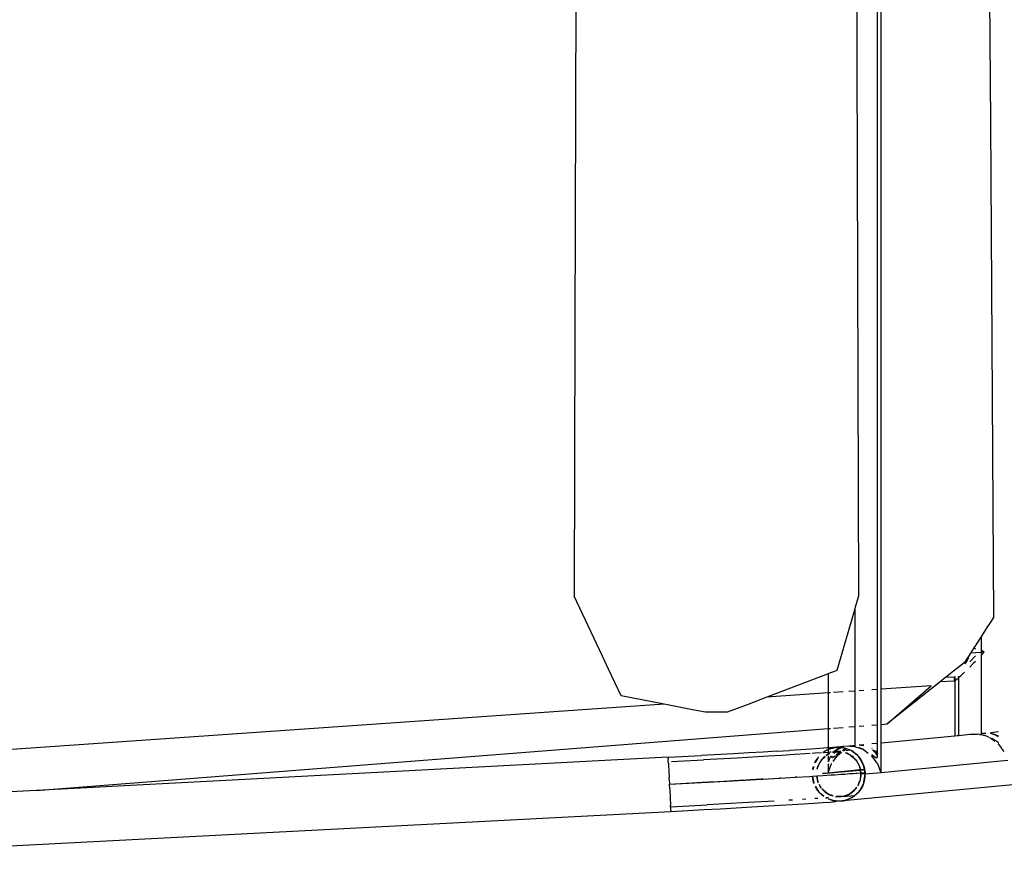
# Model space of a CAD drawing. Header units: millimetres. Extents: x 140304 to 319987, y -10756 to 142544.
# Tile 34 of 203: x 149625 to 150028, y 72756 to 73099. Entities that reach past the tile are written whole.
import ezdxf

# ---------------------------------------------------------------- set-up
doc = ezdxf.new("R2010")
doc.units = ezdxf.units.MM
doc.header["$LTSCALE"] = 10
doc.layers.get('0').update_dxf_attribs({"linetype": 'CONTINUOUS'})
doc.layers.add('furn', color=7, linetype='CONTINUOUS', true_color=0x9c9c9c)

# ---------------------------------------------------------------- blocks, each defined once
blk = doc.blocks.new('cvf')
for p, q in [((175818.45, 63068.15), (175817.67, 62801.71)), ((175932.12, 63068.15), (175933.22, 62691.58)), ((175807.71, 62571.33), (175807.71, 63065.26)), ((175809.24, 62572.79), (175809.24, 63065.37)), ((175763.69, 62885.35), (175762.99, 62776.22)), ((175817.67, 62801.71), (175817.04, 62582.18)), ((175762.99, 62776.22), (175761.68, 62573.42)), ((175933.22, 62691.58), (175933.54, 62582.18)), ((175817.04, 62582.18), (175818.38, 62577.56)), ((175922.04, 62557.82), (175933.54, 62582.18)), ((175818.38, 62577.56), (175818.56, 62576.94)), ((175761.68, 62573.42), (175762.99, 62571.4)), ((175818.56, 62576.94), (175818.56, 62563.51)), ((175818.56, 62576.94), (175821.01, 62568.51)), ((175762.99, 62571.4), (175764.67, 62568.8)), ((175807.71, 62564.11), (175807.71, 62571.33)), ((175809.24, 62564.02), (175809.24, 62572.79)), ((175764.67, 62568.8), (175764.81, 62568.59)), ((175764.81, 62568.59), (175766.69, 62565.7)), ((175766.69, 62560.17), (175766.69, 62565.7)), ((175766.69, 62565.7), (175768.99, 62562.16)), ((175821.01, 62568.51), (175823.18, 62561.05)), ((175768.99, 62562.16), (175769.14, 62561.92)), ((175769.14, 62561.92), (175769.76, 62560.97)), ((175807.71, 62563.76), (175807.71, 62564.11)), ((175807.71, 62543.98), (175807.71, 62563.76)), ((175809.24, 62563.6), (175809.24, 62564.02)), ((175809.24, 62543.87), (175809.24, 62563.6)), ((175818.56, 62563.51), (175818.56, 62562.63)), ((175818.56, 62562.63), (175818.56, 62543.22)), ((175766.69, 62560.17), (175765.54, 62559.11)), ((175765.54, 62559.11), (175766.69, 62557.91)), ((175765.54, 62559.11), (175766.69, 62559.04)), ((175766.69, 62559.04), (175766.69, 62560.17)), ((175766.69, 62559.04), (175769, 62558.91)), ((175766.69, 62557.91), (175766.69, 62559.04)), ((175766.69, 62525.83), (175766.69, 62557.91)), ((175769, 62558.91), (175769.14, 62558.9)), ((175769.14, 62560.37), (175769.76, 62560.97)), ((175769.14, 62558.9), (175771.15, 62558.82)), ((175771.47, 62555.15), (175769.14, 62557.69)), ((175769.76, 62560.97), (175771.15, 62558.82)), ((175771.15, 62558.82), (175771.47, 62558.33)), ((175771.47, 62558.33), (175771.88, 62557.69)), ((175772.01, 62556.87), (175771.88, 62557.69)), ((175771.88, 62557.69), (175773.45, 62555.27)), ((175823.18, 62561.05), (175823.34, 62560.5)), ((175823.34, 62560.5), (175825.91, 62551.66)), ((175919.37, 62552.17), (175922.04, 62557.82)), ((175769.14, 62555.35), (175769.85, 62554.61)), ((175769.85, 62554.61), (175771.47, 62553)), ((175772.77, 62555.11), (175772.01, 62556.87)), ((175773.46, 62554.38), (175772.77, 62555.11)), ((175773.45, 62555.27), (175773.56, 62555.1)), ((175773.56, 62555.1), (175773.65, 62554.96)), ((175773.65, 62554.96), (175774.47, 62554.31)), ((175774.47, 62554.31), (175779.28, 62550.47)), ((175773.56, 62550.91), (175773.68, 62550.79)), ((175773.68, 62550.79), (175775.23, 62549.33)), ((175775.23, 62549.33), (175776.01, 62548.63)), ((175776.01, 62549.28), (175776.01, 62548.63)), ((175776.64, 62549.14), (175776.56, 62549.25)), ((175779.28, 62550.47), (175781.15, 62548.97)), ((175825.91, 62551.66), (175827.19, 62551.17)), ((175827.19, 62551.17), (175828.44, 62550.69)), ((175828.44, 62550.69), (175828.52, 62550.66)), ((175828.52, 62550.66), (175829.41, 62550.32)), ((175829.41, 62550.32), (175854.56, 62540.73)), ((175829.41, 62550.32), (175829.41, 62542.47)), ((175914.2, 62541.22), (175919.37, 62552.17)), ((175776.01, 62548.63), (175776.45, 62548.24)), ((175776.01, 62548.63), (175776.01, 62524.94)), ((175776.45, 62548.24), (175776.64, 62548.08)), ((175776.64, 62548.08), (175777.29, 62547.57)), ((175777.29, 62547.57), (175777.37, 62547.53)), ((175777.54, 62547.89), (175777.48, 62547.99)), ((175777.48, 62547.47), (175777.54, 62547.44)), ((175777.54, 62549.19), (175777.54, 62547.89)), ((175777.74, 62547.57), (175777.54, 62547.89)), ((175777.54, 62547.89), (175777.54, 62547.44)), ((175777.54, 62547.44), (175777.73, 62547.34)), ((175777.54, 62547.44), (175777.54, 62524.8)), ((175777.73, 62549.12), (175777.62, 62549.18)), ((175777.73, 62549.18), (175777.73, 62549.12)), ((175781.22, 62548.92), (175777.73, 62549.12)), ((175777.74, 62547.57), (175777.73, 62549.12)), ((175777.73, 62547.34), (175777.74, 62547.57)), ((175777.73, 62547.34), (175783.62, 62547)), ((175781.15, 62548.97), (175781.22, 62548.92)), ((175781.22, 62548.92), (175783.62, 62547)), ((175783.62, 62547), (175805.21, 62529.74)), ((175787.3, 62545.39), (175807.71, 62543.98)), ((175805.21, 62529.74), (175787.3, 62545.39)), ((175807.71, 62543.29), (175807.71, 62543.98)), ((175807.71, 62529.55), (175807.71, 62543.29)), ((175809.1, 62543.88), (175809.24, 62543.87)), ((175809.24, 62543.87), (175811.58, 62543.71)), ((175809.24, 62543.13), (175809.24, 62543.87)), ((175809.24, 62529.43), (175809.24, 62543.13)), ((175814.86, 62543.48), (175816.68, 62543.35)), ((175818.56, 62543.22), (175821.01, 62543.05)), ((175818.56, 62543.22), (175818.56, 62542.18)), ((175818.56, 62542.18), (175818.56, 62528.7)), ((175823.34, 62542.89), (175827.19, 62542.63)), ((175828.52, 62542.53), (175829.41, 62542.47)), ((175829.41, 62542.47), (175854.56, 62540.73)), ((175829.41, 62542.47), (175829.41, 62541.06)), ((175896.67, 62537.82), (175914.2, 62541.22)), ((175829.41, 62541.06), (175829.41, 62527.85)), ((175854.56, 62540.73), (175862.64, 62537.65)), ((175862.64, 62537.65), (175870.83, 62534.52)), ((175884.34, 62535.42), (175896.67, 62537.82)), ((175896.67, 62537.82), (176380.42, 62504.32)), ((175870.83, 62534.52), (175879.74, 62534.52)), ((175879.74, 62534.52), (175884.34, 62535.42)), ((175807.71, 62529.55), (175805.21, 62529.74)), ((175807.71, 62521.93), (175807.71, 62529.55)), ((175809.24, 62529.43), (175809.1, 62529.44)), ((175811.58, 62529.25), (175809.24, 62529.43)), ((175809.24, 62521.79), (175809.24, 62529.43)), ((175759.71, 62526.49), (175762.99, 62526.18)), ((175761.02, 62525.37), (175759.81, 62524.87)), ((175759.88, 62524.6), (175761.21, 62525.32)), ((175761.91, 62525.73), (175761.02, 62525.37)), ((175761.21, 62525.32), (175761.27, 62525.34)), ((175761.27, 62525.34), (175762.9, 62525.83)), ((175762.32, 62525.78), (175761.91, 62525.73)), ((175762.9, 62525.83), (175762.95, 62525.87)), ((175762.99, 62525.84), (175762.95, 62525.87)), ((175762.95, 62525.87), (175762.99, 62525.84)), ((175764.81, 62526.01), (175765.92, 62525.87)), ((175765.92, 62525.87), (175764.81, 62525.98)), ((175766.69, 62525.46), (175764.81, 62525)), ((175765.11, 62524.91), (175766.69, 62525.36)), ((175765.92, 62525.87), (175766.69, 62525.83)), ((175766.69, 62525.68), (175766.69, 62525.83)), ((175766.69, 62525.46), (175766.69, 62525.68)), ((175766.69, 62525.36), (175766.69, 62525.46)), ((175766.69, 62525.36), (175766.94, 62525.38)), ((175767.45, 62525.43), (175767.08, 62525.43)), ((175767.45, 62525.43), (175768.34, 62525.52)), ((175769.14, 62525.6), (175768.34, 62525.52)), ((175769.36, 62525.57), (175769.14, 62525.6)), ((175769.98, 62525.52), (175769.36, 62525.57)), ((175770.4, 62525.48), (175769.98, 62525.52)), ((175769.98, 62525.52), (175770.44, 62525.47)), ((175770.44, 62525.47), (175770.4, 62525.48)), ((175770.44, 62525.47), (175771.47, 62525.37)), ((175771.47, 62525.37), (175773.56, 62525.17)), ((175773.56, 62525.17), (175776.01, 62524.94)), ((175816.68, 62528.85), (175814.86, 62528.99)), ((175821.01, 62528.51), (175818.56, 62528.7)), ((175818.56, 62528.7), (175818.56, 62520.9)), ((175827.19, 62528.03), (175823.34, 62528.33)), ((175829.41, 62527.85), (175828.52, 62527.92)), ((176153.83, 62502.54), (175829.41, 62527.85)), ((175829.41, 62527.85), (175829.41, 62519.95)), ((175758.77, 62520.32), (175759.71, 62521.56)), ((175759.81, 62524.87), (175759.69, 62524.78)), ((175759.71, 62524.48), (175759.88, 62524.6)), ((175760.18, 62522.55), (175759.71, 62522.18)), ((175759.71, 62521.56), (175759.8, 62521.63)), ((175761.2, 62523.17), (175760.18, 62522.55)), ((175761.12, 62522.61), (175761.78, 62523.09)), ((175762.36, 62523.87), (175761.2, 62523.17)), ((175761.78, 62523.09), (175762.99, 62523.99)), ((175762.99, 62524.25), (175762.93, 62524.22)), ((175762.99, 62523.99), (175763.19, 62524.08)), ((175763.45, 62524.2), (175764.81, 62524.82)), ((175764.81, 62524.82), (175765.11, 62524.91)), ((175776.01, 62524.94), (175776.64, 62524.88)), ((175776.64, 62524.88), (175777.48, 62524.8)), ((175777.48, 62524.8), (175777.54, 62524.8)), ((175777.54, 62524.8), (175807.71, 62521.93)), ((175807.71, 62521.63), (175807.71, 62521.93)), ((175807.71, 62521.57), (175807.71, 62521.63)), ((175807.71, 62520.13), (175807.71, 62521.57)), ((175809.1, 62521.8), (175809.24, 62521.79)), ((175809.24, 62521.79), (175811.58, 62521.56)), ((175809.24, 62521.48), (175809.24, 62521.79)), ((175809.24, 62521.43), (175809.24, 62521.48)), ((175809.24, 62519.95), (175809.24, 62521.43)), ((175814.86, 62521.25), (175816.11, 62521.11)), ((175816.11, 62521.11), (175814.86, 62520.94)), ((175814.86, 62520.91), (175816.53, 62521.07)), ((175816.11, 62521.11), (175816.53, 62521.07)), ((175816.53, 62521.07), (175816.62, 62521.08)), ((175816.62, 62521.08), (175816.68, 62521.05)), ((175816.62, 62521.08), (175816.68, 62521.08)), ((175757.3, 62518.44), (175758.1, 62519.47)), ((175758.1, 62519.47), (175758.77, 62520.32)), ((175807.71, 62519.92), (175807.71, 62520.13)), ((175807.71, 62517.43), (175807.71, 62519.92)), ((175807.72, 62517.17), (175807.71, 62517.43)), ((175807.72, 62513.91), (175807.72, 62517.17)), ((175809.24, 62517.66), (175809.1, 62517.47)), ((175809.24, 62519.77), (175809.24, 62519.95)), ((175809.24, 62517.66), (175809.24, 62519.77)), ((175809.93, 62518.59), (175809.24, 62517.66)), ((175809.24, 62517.24), (175809.24, 62517.66)), ((175809.24, 62517.02), (175809.24, 62517.24)), ((175809.24, 62516.12), (175809.24, 62517.02)), ((175809.4, 62516.88), (175809.45, 62516.97)), ((175809.45, 62516.97), (175809.56, 62517.2)), ((175809.56, 62517.2), (175809.87, 62517.79)), ((175809.87, 62517.79), (175811.26, 62519.19)), ((175811.26, 62519.19), (175809.93, 62518.59)), ((175811.23, 62516.99), (175811.01, 62516.82)), ((175811.58, 62517.26), (175811.23, 62516.99)), ((175811.39, 62519.71), (175811.35, 62519.69)), ((175811.58, 62519.86), (175811.39, 62519.71)), ((175812.99, 62517.68), (175814.86, 62519.06)), ((175814.91, 62519.36), (175814.86, 62519.32)), ((175814.86, 62519.06), (175814.86, 62519.24)), ((175816.67, 62520.07), (175814.91, 62519.36)), ((175815.32, 62519.27), (175816.68, 62519.89)), ((175816.68, 62519.89), (175818.56, 62520.43)), ((175817.25, 62516.66), (175819.25, 62518.38)), ((175817.86, 62517.39), (175817.25, 62516.66)), ((175819.25, 62518.38), (175817.86, 62517.39)), ((175818.56, 62520.9), (175818.56, 62520.56)), ((175818.56, 62520.9), (175820.46, 62520.71)), ((175818.56, 62520.56), (175818.56, 62520.54)), ((175818.56, 62520.56), (175818.59, 62520.54)), ((175818.56, 62520.43), (175818.68, 62520.55)), ((175818.56, 62520.43), (175818.59, 62520.54)), ((175818.68, 62520.55), (175818.59, 62520.54)), ((175820.46, 62520.71), (175818.68, 62520.55)), ((175819.93, 62518.86), (175819.25, 62518.38)), ((175819.25, 62518.38), (175819.72, 62518.78)), ((175819.32, 62520.51), (175820.96, 62520.66)), ((175819.72, 62518.78), (175819.93, 62518.86)), ((175820.19, 62519.04), (175819.93, 62518.86)), ((175819.93, 62518.86), (175820.23, 62518.97)), ((175820.18, 62516.89), (175821.09, 62517.43)), ((175820.58, 62517.24), (175820.18, 62516.89)), ((175822.87, 62520.01), (175820.19, 62519.04)), ((175820.23, 62518.97), (175821.93, 62519.6)), ((175820.23, 62518.97), (175822.11, 62518.79)), ((175820.46, 62520.71), (175820.96, 62520.66)), ((175821.09, 62517.43), (175820.58, 62517.24)), ((175820.96, 62520.66), (175821.01, 62520.67)), ((175821.01, 62520.67), (175822.3, 62520.51)), ((175822.3, 62517.88), (175821.09, 62517.43)), ((175821.09, 62517.43), (175821.77, 62517.83)), ((175821.77, 62517.83), (175822.29, 62517.95)), ((175821.93, 62519.6), (175822.16, 62519.68)), ((175822.26, 62519.44), (175821.93, 62519.6)), ((175822.16, 62519.68), (175822.21, 62519.66)), ((175822.21, 62519.66), (175823.11, 62520.03)), ((175822.21, 62519.66), (175823.61, 62518.76)), ((175823.09, 62518.8), (175822.26, 62519.44)), ((175822.72, 62520.51), (175823.34, 62520.45)), ((175823.11, 62520.03), (175822.87, 62520.01)), ((175823.11, 62520.03), (175823.27, 62520.1)), ((175823.83, 62520.1), (175823.11, 62520.03)), ((175823.27, 62520.1), (175823.83, 62520.1)), ((175823.34, 62520.45), (175825.54, 62520.24)), ((175823.83, 62520.1), (175823.94, 62520.1)), ((175825.34, 62519.39), (175823.94, 62520.1)), ((175823.94, 62520.1), (175824.04, 62520.1)), ((175825.54, 62516.91), (175823.96, 62518.13)), ((175825.54, 62520.24), (175824.04, 62520.1)), ((175824.04, 62520.1), (175825.43, 62519.55)), ((175824.04, 62520.1), (175826.52, 62520.1)), ((175824.25, 62518.35), (175825.15, 62517.77)), ((175826.3, 62518.35), (175824.25, 62518.35)), ((175824.38, 62518.44), (175826.3, 62518.35)), ((175824.53, 62518.56), (175826.3, 62518.35)), ((175825.15, 62517.77), (175826.09, 62516.98)), ((175826.43, 62518.38), (175825.34, 62519.39)), ((175825.43, 62519.55), (175827.12, 62518.3)), ((175825.54, 62520.24), (175825.69, 62520.25)), ((175825.69, 62520.25), (175825.98, 62520.2)), ((175825.98, 62520.2), (175827.04, 62520.1)), ((175826.52, 62520.1), (175825.98, 62520.2)), ((175826.43, 62518.38), (175826.3, 62518.35)), ((175826.46, 62518.35), (175826.43, 62518.38)), ((175827.08, 62517.77), (175826.46, 62518.35)), ((175826.73, 62518.35), (175826.46, 62518.35)), ((175826.52, 62520.1), (175827.04, 62520.1)), ((175827.19, 62519.97), (175826.52, 62520.1)), ((175826.73, 62518.35), (175826.8, 62518.32)), ((175826.8, 62518.32), (175826.89, 62518.32)), ((175826.89, 62518.32), (175827.12, 62518.3)), ((175827.04, 62520.1), (175827.19, 62520.12)), ((175827.04, 62520.1), (175827.19, 62520.04)), ((175827.12, 62518.3), (175827.19, 62518.29)), ((175827.19, 62520.12), (175827.45, 62520.1)), ((175827.19, 62520.04), (175827.56, 62519.9)), ((175827.56, 62519.9), (175827.19, 62519.97)), ((175827.19, 62518.25), (175827.19, 62518.29)), ((175827.19, 62518.29), (175827.69, 62518.25)), ((175827.19, 62518.25), (175827.27, 62518.15)), ((175827.27, 62518.15), (175827.38, 62518)), ((175827.47, 62518.07), (175827.27, 62518.15)), ((175827.45, 62520.1), (175828.52, 62520.02)), ((175827.47, 62518.07), (175827.5, 62518.1)), ((175828.48, 62519.73), (175827.56, 62519.9)), ((175827.56, 62519.9), (175828.52, 62519.55)), ((175828.17, 62518.21), (175828.52, 62518.18)), ((175828.52, 62519.71), (175828.48, 62519.73)), ((175828.52, 62520.02), (175829.41, 62519.95)), ((175829.41, 62519.28), (175828.52, 62519.71)), ((175828.52, 62519.55), (175829.41, 62519.21)), ((175828.52, 62518.18), (175828.78, 62518.15)), ((175828.69, 62517.67), (175829.33, 62517.45)), ((175828.78, 62518.15), (175829.41, 62518.11)), ((175829.41, 62517.35), (175828.78, 62517.58)), ((175829.33, 62517.45), (175829.41, 62517.39)), ((175829.41, 62519.95), (175829.86, 62519.91)), ((175829.41, 62519.95), (175829.41, 62519.28)), ((175830, 62518.99), (175829.41, 62519.28)), ((175829.41, 62519.28), (175829.41, 62519.21)), ((175829.41, 62519.21), (175830, 62518.99)), ((175829.41, 62519.21), (175829.41, 62518.11)), ((175829.41, 62518.11), (175831.39, 62517.96)), ((175829.41, 62518.11), (175829.41, 62517.39)), ((175829.41, 62517.39), (175829.41, 62517.35)), ((175829.41, 62517.35), (175829.41, 62516.94)), ((175829.53, 62517.31), (175829.41, 62517.35)), ((175829.7, 62517.24), (175829.53, 62517.31)), ((175829.53, 62517.31), (175830.2, 62516.81)), ((175830.2, 62516.81), (175829.7, 62517.24)), ((175829.86, 62519.91), (175832.87, 62519.7)), ((175830, 62518.99), (175830.58, 62518.78)), ((175830.75, 62518.63), (175830, 62518.99)), ((175830.58, 62518.78), (175830.75, 62518.63)), ((175830.75, 62518.63), (175831.54, 62517.95)), ((175831.03, 62518.49), (175830.75, 62518.63)), ((175831.6, 62518), (175831.03, 62518.49)), ((175831.39, 62517.96), (175831.54, 62517.95)), ((175832.2, 62517.9), (175834.7, 62517.72)), ((175832.87, 62519.7), (175836.48, 62519.46)), ((175834.7, 62517.72), (175836.02, 62517.64)), ((175836.48, 62519.46), (175840.63, 62519.19)), ((175836.82, 62517.58), (175838.67, 62517.46)), ((175838.67, 62517.46), (175843.25, 62517.17)), ((175840.63, 62519.19), (175845.3, 62518.9)), ((175843.25, 62517.17), (175848.4, 62516.85)), ((175850.43, 62518.59), (175845.3, 62518.9)), ((175850.43, 62518.59), (175855.99, 62518.26)), ((175855.99, 62518.26), (175861.92, 62517.92)), ((175861.92, 62517.92), (175868.15, 62517.56)), ((175868.15, 62517.56), (175881.33, 62516.84)), ((175755.84, 62514.72), (175807.71, 62509.79)), ((175807.71, 62510.05), (175807.72, 62513.65)), ((175807.72, 62513.65), (175807.72, 62513.91)), ((175807.8, 62510.03), (175809.1, 62513.42)), ((175809.17, 62513.51), (175809.32, 62513.7)), ((175809.24, 62516.12), (175809.4, 62516.88)), ((175809.46, 62515.81), (175809.24, 62516.12)), ((175809.32, 62513.7), (175811.58, 62516.63)), ((175810.04, 62516.07), (175809.46, 62515.81)), ((175811.01, 62516.82), (175810.04, 62516.07)), ((175811.58, 62516.63), (175811.67, 62516.7)), ((175815.21, 62513.46), (175814.9, 62512.79)), ((175814.9, 62512.79), (175814.93, 62512.96)), ((175814.93, 62512.96), (175815.21, 62513.46)), ((175815.21, 62513.46), (175816.56, 62515.84)), ((175816.01, 62515.18), (175815.21, 62513.46)), ((175816.56, 62515.84), (175816.01, 62515.18)), ((175817.25, 62516.66), (175816.56, 62515.84)), ((175816.56, 62515.84), (175816.82, 62516.3)), ((175817.83, 62514.59), (175816.75, 62512.69)), ((175816.75, 62512.69), (175817.71, 62514.59)), ((175816.82, 62516.3), (175817.25, 62516.66)), ((175817.71, 62514.59), (175817.93, 62514.82)), ((175818.02, 62515.01), (175818.04, 62514.97)), ((175818.15, 62515.16), (175818.04, 62514.97)), ((175818.05, 62514.95), (175818.67, 62515.6)), ((175818.67, 62515.6), (175818.15, 62515.16)), ((175820.18, 62516.89), (175818.67, 62515.6)), ((175818.67, 62515.6), (175819.52, 62516.5)), ((175819.52, 62516.5), (175820.18, 62516.89)), ((175827.45, 62514.34), (175825.54, 62516.91)), ((175826.38, 62516.74), (175827.14, 62516.11)), ((175827.14, 62516.11), (175827.7, 62515.81)), ((175827.7, 62515.81), (175827.88, 62516.09)), ((175827.88, 62516.09), (175827.74, 62516.65)), ((175827.88, 62516.64), (175827.88, 62516.09)), ((175828.02, 62513.57), (175827.99, 62513.61)), ((175829.41, 62509.79), (175828.02, 62513.57)), ((175828.46, 62516.6), (175828.52, 62516.53)), ((175828.52, 62516.53), (175829.35, 62514.48)), ((175829.35, 62514.48), (175829.36, 62514.21)), ((175829.37, 62513.41), (175829.41, 62509.79)), ((175829.41, 62516.54), (175829.41, 62514.21)), ((175829.41, 62513.37), (175829.41, 62509.79)), ((175831.79, 62515.44), (175830.61, 62516.46)), ((175830.69, 62516.45), (175831.44, 62515.9)), ((175831.44, 62515.9), (175831.79, 62515.44)), ((175832.12, 62515.16), (175831.79, 62515.44)), ((175831.79, 62515.44), (175832.43, 62514.61)), ((175832.43, 62514.61), (175832.12, 62515.16)), ((175832.77, 62513.99), (175832.43, 62514.61)), ((175832.43, 62514.61), (175832.9, 62513.98)), ((175833.38, 62512.9), (175832.9, 62513.77)), ((175832.95, 62513.92), (175833.03, 62513.82)), ((175833.03, 62513.82), (175833.38, 62512.9)), ((175833.73, 62515.8), (175833.41, 62516.28)), ((175833.47, 62516.28), (175833.73, 62515.8)), ((175833.73, 62515.8), (175834.82, 62513.86)), ((175834.79, 62514.24), (175833.73, 62515.8)), ((175834.92, 62513.86), (175834.79, 62514.24)), ((175848.4, 62516.85), (175854.06, 62516.51)), ((175854.06, 62516.51), (175866.65, 62515.79)), ((175866.65, 62515.79), (175880.47, 62515.02)), ((175893.55, 62514.32), (175880.47, 62515.02)), ((175895.02, 62516.11), (175881.33, 62516.84)), ((175894.88, 62513.51), (175894.84, 62512.79)), ((175894.88, 62513.51), (175894.94, 62514.57)), ((175894.94, 62514.57), (175894.98, 62515.44)), ((175895.02, 62516.11), (175894.98, 62515.44)), ((175895.02, 62516.11), (176153.83, 62502.54)), ((175807.71, 62509.79), (175807.71, 62510.05)), ((175807.71, 62509.79), (175807.8, 62510.03)), ((175807.71, 62509.79), (175814.26, 62509.17)), ((175814.26, 62509.17), (175814.28, 62509.33)), ((175814.36, 62508.55), (175814.26, 62509.17)), ((175814.79, 62512.57), (175814.27, 62509.72)), ((175814.27, 62509.72), (175814.3, 62509.39)), ((175814.27, 62509.72), (175814.35, 62509.71)), ((175814.3, 62509.39), (175814.28, 62509.33)), ((175814.28, 62509.33), (175815.99, 62509.17)), ((175814.28, 62509.33), (175814.36, 62508.55)), ((175814.3, 62509.39), (175814.35, 62509.71)), ((175814.35, 62509.71), (175814.59, 62511.03)), ((175814.35, 62509.71), (175816.01, 62509.56)), ((175814.59, 62511.03), (175814.61, 62511.2)), ((175816.25, 62510.88), (175814.59, 62511.03)), ((175814.61, 62511.2), (175814.9, 62512.79)), ((175816.28, 62511.04), (175814.61, 62511.2)), ((175814.9, 62512.79), (175814.79, 62512.57)), ((175816.03, 62509.37), (175815.99, 62509.17)), ((175815.99, 62509.17), (175816.1, 62508.51)), ((175816.01, 62509.63), (175816.25, 62510.88)), ((175816.01, 62509.63), (175816.07, 62509.62)), ((175816.01, 62509.56), (175816.01, 62509.63)), ((175816.01, 62509.56), (175816.06, 62509.56)), ((175816.03, 62509.37), (175816.01, 62509.56)), ((175816.06, 62509.56), (175816.03, 62509.37)), ((175816.1, 62508.51), (175816.03, 62509.37)), ((175816.07, 62509.62), (175816.06, 62509.56)), ((175816.06, 62509.56), (175816.31, 62509.54)), ((175816.29, 62510.87), (175816.07, 62509.62)), ((175816.07, 62509.62), (175818, 62509.45)), ((175816.25, 62510.88), (175816.28, 62511.04)), ((175816.29, 62510.87), (175816.25, 62510.88)), ((175816.28, 62511.04), (175816.51, 62512.23)), ((175816.32, 62511.03), (175816.28, 62511.04)), ((175816.32, 62511.03), (175816.29, 62510.87)), ((175831.69, 62509.41), (175816.29, 62510.87)), ((175816.31, 62509.54), (175819.09, 62509.33)), ((175816.51, 62512.23), (175816.32, 62511.03)), ((175829.41, 62509.79), (175816.32, 62511.03)), ((175816.51, 62512.23), (175816.54, 62512.3)), ((175816.54, 62512.3), (175816.56, 62512.36)), ((175816.75, 62512.69), (175816.56, 62512.36)), ((175818, 62509.45), (175820.72, 62509.25)), ((175819.09, 62509.33), (175820.72, 62509.25)), ((175820.72, 62509.25), (175822.58, 62509.08)), ((175822.58, 62509.08), (175824.13, 62509)), ((175824.13, 62509), (175826.74, 62508.8)), ((175831.71, 62509.57), (175829.41, 62509.79)), ((175833.69, 62512.36), (175833.38, 62512.9)), ((175833.38, 62512.9), (175833.76, 62511.92)), ((175833.76, 62511.92), (175833.69, 62512.36)), ((175833.88, 62511.22), (175833.76, 62511.92)), ((175833.76, 62511.92), (175833.98, 62511.35)), ((175833.98, 62511.35), (175833.99, 62511.22)), ((175835.43, 62512.31), (175835.63, 62511.12)), ((175835.73, 62511.51), (175835.46, 62512.3)), ((175835.76, 62511.11), (175835.73, 62511.51)), ((175894.72, 62510.48), (175894.58, 62507.8)), ((175894.72, 62510.48), (175894.73, 62510.57)), ((175894.84, 62512.79), (175894.73, 62510.57)), ((175723.76, 62507.68), (175823.18, 62498.24)), ((175814.36, 62508.55), (175814.49, 62506.83)), ((175814.8, 62505.93), (175814.36, 62508.55)), ((175814.49, 62506.83), (175814.8, 62505.93)), ((175814.89, 62505.37), (175814.8, 62505.93)), ((175814.8, 62505.93), (175815.15, 62504.92)), ((175815.15, 62504.92), (175814.89, 62505.37)), ((175815.15, 62504.92), (175815.43, 62504.1)), ((175816.49, 62502.54), (175815.15, 62504.92)), ((175816.24, 62506.99), (175816.1, 62508.51)), ((175816.1, 62508.51), (175816.45, 62506.42)), ((175816.45, 62506.42), (175816.24, 62506.99)), ((175816.45, 62506.42), (175816.53, 62505.98)), ((175816.83, 62505.44), (175816.45, 62506.42)), ((175816.53, 62505.98), (175816.83, 62505.44)), ((175816.83, 62505.44), (175817.07, 62505.01)), ((175817.19, 62504.52), (175816.83, 62505.44)), ((175826.74, 62508.8), (175828.21, 62508.73)), ((175828.21, 62508.73), (175831.55, 62508.51)), ((175828.21, 62508.73), (175831.55, 62508.49)), ((175831.55, 62508.49), (175834.08, 62508.33)), ((175832.24, 62503.48), (175833.06, 62504.91)), ((175833.09, 62504.9), (175832.5, 62503.75)), ((175833.39, 62505.5), (175833.66, 62505.98)), ((175833.66, 62505.98), (175833.67, 62506.04)), ((175833.67, 62506.04), (175833.71, 62506.11)), ((175834.14, 62508.33), (175833.71, 62506.11)), ((175833.71, 62506.11), (175834.08, 62508.33)), ((175834.08, 62508.33), (175834.14, 62508.33)), ((175834.14, 62508.33), (175835.8, 62508.22)), ((175835.25, 62505.38), (175835.32, 62505.55)), ((175835.32, 62505.55), (175835.29, 62505.38)), ((175835.8, 62508.22), (175835.32, 62505.55)), ((175835.32, 62505.55), (175835.43, 62505.77)), ((175835.43, 62505.77), (175835.87, 62508.22)), ((175835.8, 62508.22), (175835.87, 62508.22)), ((175835.87, 62508.22), (175836.94, 62508.15)), ((175836.94, 62508.15), (175842.84, 62507.82)), ((175842.35, 62508.1), (175842.29, 62508.14)), ((175842.92, 62508.06), (175842.35, 62508.1)), ((175842.92, 62508.09), (175842.35, 62508.1)), ((175842.84, 62507.82), (175842.88, 62507.79)), ((175842.88, 62507.79), (175849.27, 62507.43)), ((175848.79, 62507.69), (175848.74, 62507.71)), ((175849.34, 62507.65), (175848.79, 62507.69)), ((175849.34, 62507.68), (175848.79, 62507.69)), ((175849.27, 62507.43), (175849.31, 62507.41)), ((175849.31, 62507.41), (175856.16, 62507.02)), ((175856.16, 62507.02), (175856.99, 62506.99)), ((175856.82, 62507.22), (175856.19, 62507.26)), ((175861.37, 62506.93), (175856.82, 62507.22)), ((175856.99, 62506.99), (175863.33, 62506.63)), ((175862.33, 62506.89), (175861.37, 62506.93)), ((175862.83, 62506.86), (175862.33, 62506.89)), ((175862.87, 62506.84), (175862.83, 62506.86)), ((175863.33, 62506.63), (175863.37, 62506.61)), ((175863.37, 62506.61), (175863.42, 62506.62)), ((175863.42, 62506.62), (175864.04, 62506.59)), ((175863.98, 62506.8), (175863.93, 62506.78)), ((175867.46, 62506.58), (175863.98, 62506.8)), ((175864.04, 62506.59), (175870.87, 62506.19)), ((175868.24, 62506.55), (175867.46, 62506.58)), ((175873.9, 62506.22), (175868.24, 62506.55)), ((175870.87, 62506.19), (175871.38, 62506.18)), ((175871.38, 62506.18), (175878.56, 62505.79)), ((175874.49, 62506.2), (175873.9, 62506.22)), ((175878.06, 62506.01), (175874.49, 62506.2)), ((175878.11, 62505.99), (175878.06, 62506.01)), ((175878.56, 62505.79), (175878.6, 62505.77)), ((175878.6, 62505.77), (175878.95, 62505.77)), ((175880.6, 62505.85), (175878.62, 62505.98)), ((175878.95, 62505.77), (175886.48, 62505.34)), ((175881, 62505.84), (175880.6, 62505.85)), ((175887.47, 62505.48), (175881, 62505.84)), ((175886.48, 62505.34), (175886.65, 62505.35)), ((175886.65, 62505.35), (175894.43, 62504.92)), ((175887.68, 62505.48), (175887.47, 62505.48)), ((175894.44, 62505.13), (175887.68, 62505.48)), ((175894.34, 62503.1), (175894.43, 62504.92)), ((175894.43, 62504.92), (175894.44, 62505.13)), ((175894.54, 62506.95), (175894.44, 62505.13)), ((175894.54, 62506.95), (175894.58, 62507.8)), ((175815.43, 62504.1), (175816.49, 62502.54)), ((175816.77, 62502.04), (175816.49, 62502.54)), ((175816.49, 62502.54), (175816.9, 62501.92)), ((175816.9, 62501.92), (175816.77, 62502.04)), ((175816.9, 62501.92), (175817.03, 62501.72)), ((175818.6, 62500.45), (175816.9, 62501.92)), ((175817.03, 62501.72), (175819.19, 62499.84)), ((175817.28, 62504.4), (175817.19, 62504.52)), ((175817.69, 62503.91), (175817.65, 62503.91)), ((175817.69, 62503.91), (175817.79, 62503.73)), ((175817.79, 62503.73), (175818.1, 62503.18)), ((175818.42, 62502.9), (175817.79, 62503.73)), ((175818.1, 62503.18), (175818.42, 62502.9)), ((175818.78, 62502.43), (175818.42, 62502.9)), ((175818.42, 62502.9), (175820.02, 62501.52)), ((175820.02, 62501.52), (175818.78, 62502.43)), ((175820.02, 62501.52), (175820.52, 62501.1)), ((175820.69, 62501.03), (175820.02, 62501.52)), ((175820.52, 62501.1), (175820.69, 62501.03)), ((175820.88, 62500.89), (175820.69, 62501.03)), ((175820.69, 62501.03), (175823.33, 62500.02)), ((175823.33, 62500.02), (175820.88, 62500.89)), ((175827.36, 62500.25), (175829.01, 62500.84)), ((175829.01, 62500.84), (175828.45, 62500.51)), ((175829.01, 62500.84), (175829.13, 62500.91)), ((175830.04, 62501.44), (175829.13, 62500.91)), ((175829.13, 62500.91), (175829.63, 62501.1)), ((175829.63, 62501.1), (175830.04, 62501.44)), ((175830.04, 62501.44), (175831.55, 62502.74)), ((175830.7, 62501.83), (175830.04, 62501.44)), ((175831.55, 62502.74), (175830.7, 62501.83)), ((175832.97, 62501.67), (175831.14, 62500.11)), ((175831.17, 62500.1), (175832.36, 62500.95)), ((175831.94, 62503.15), (175831.55, 62502.74)), ((175831.55, 62502.74), (175832, 62503.12)), ((175832.5, 62503.75), (175832.24, 62503.48)), ((175832.36, 62500.95), (175832.97, 62501.67)), ((175832.97, 62501.67), (175833.65, 62502.49)), ((175833.39, 62502.04), (175832.97, 62501.67)), ((175833.65, 62502.49), (175833.39, 62502.04)), ((175834.59, 62504.14), (175833.65, 62502.49)), ((175833.65, 62502.49), (175834.2, 62503.15)), ((175834.2, 62503.15), (175834.65, 62504.11)), ((175894.34, 62503.1), (175894.15, 62499.48)), ((176153.83, 62502.54), (176254.47, 62497.27)), ((175823.33, 62500.02), (175818.6, 62500.45)), ((175819.47, 62499.71), (175818.6, 62500.45)), ((175819.19, 62499.84), (175819.47, 62499.71)), ((175819.64, 62499.56), (175819.47, 62499.71)), ((175819.47, 62499.71), (175820.22, 62499.35)), ((175820.22, 62499.35), (175819.64, 62499.56)), ((175820.22, 62499.35), (175821.74, 62498.61)), ((175822.66, 62498.43), (175820.22, 62499.35)), ((175821.74, 62498.61), (175822.66, 62498.43)), ((175823.18, 62498.24), (175822.66, 62498.43)), ((175822.66, 62498.43), (175823.7, 62498.24)), ((175823.7, 62498.24), (175823.18, 62498.24)), ((175823.33, 62500.02), (175823.42, 62500.02)), ((175823.42, 62500.02), (175823.49, 62499.99)), ((175823.49, 62499.99), (175823.92, 62499.99)), ((175826.08, 62498.25), (175823.7, 62498.24)), ((175823.7, 62498.24), (175824.53, 62498.09)), ((175823.92, 62499.99), (175826.17, 62499.99)), ((175825.92, 62499.89), (175823.92, 62499.99)), ((175823.92, 62499.99), (175825.29, 62499.85)), ((175824.53, 62498.09), (175826.08, 62498.25)), ((175824.53, 62498.09), (175826.29, 62497.93)), ((175825.29, 62499.85), (175826.4, 62499.77)), ((175826.2, 62499.96), (175825.92, 62499.89)), ((175826.38, 62498.24), (175826.08, 62498.25)), ((175828.7, 62497.75), (175826.29, 62497.93)), ((175826.38, 62498.24), (175827.11, 62498.3)), ((175826.95, 62498.24), (175826.38, 62498.24)), ((175827.11, 62498.3), (175826.95, 62498.24)), ((175829.24, 62499.09), (175827.11, 62498.3)), ((175827.11, 62498.3), (175827.35, 62498.32)), ((175827.35, 62498.32), (175829.43, 62499.08)), ((175828.45, 62500.51), (175827.36, 62500.25)), ((175831.71, 62497.53), (175828.7, 62497.75)), ((175829.26, 62499.56), (175830.32, 62499.49)), ((175830.32, 62499.49), (175829.88, 62499.33)), ((175830, 62499.29), (175830.02, 62499.3)), ((175830.02, 62499.3), (175830.32, 62499.49)), ((175835.31, 62497.29), (175831.71, 62497.53)), ((175833.66, 62499.26), (175834.86, 62499.18)), ((175839.47, 62497.02), (175835.31, 62497.29)), ((175838.62, 62498.93), (175839.94, 62498.85)), ((175844.14, 62496.73), (175839.47, 62497.02)), ((175844.09, 62498.59), (175845.53, 62498.51)), ((175851.57, 62498.15), (175864.6, 62497.39)), ((175864.6, 62497.39), (175878.95, 62496.6)), ((175894.14, 62499.4), (175893.99, 62496.52)), ((175894.14, 62499.4), (175894.15, 62499.48)), ((175849.27, 62496.42), (175844.14, 62496.73)), ((175860.75, 62495.75), (175849.27, 62496.42)), ((175873.48, 62495.04), (175860.75, 62495.75)), ((175880.17, 62494.67), (175873.48, 62495.04)), ((175893.95, 62495.8), (175878.95, 62496.6)), ((175886.98, 62494.31), (175880.17, 62494.67)), ((175893.86, 62493.94), (175886.98, 62494.31)), ((175893.87, 62494.29), (175893.86, 62493.94)), ((176253.3, 62475.11), (175893.86, 62493.94)), ((175893.87, 62494.29), (175893.89, 62494.61)), ((175893.89, 62494.61), (175893.93, 62495.38)), ((175893.93, 62495.38), (175893.95, 62495.8)), ((175893.95, 62495.8), (175893.99, 62496.52))]:
    blk.add_line(p, q)

msp = doc.modelspace()

# ---------------------------------------------------------------- block references
at = {"layer": 'furn', "ltscale": 0.25, "xscale": -1}
msp.add_blockref('cvf', (325785.78, 10280.72), dxfattribs=at)

doc.saveas('drawing.dxf')
